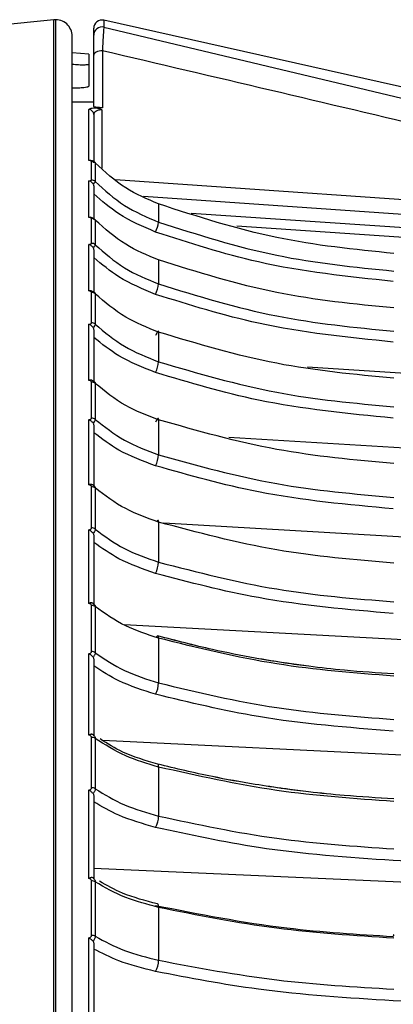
# Model space of a CAD drawing. Header units: millimetres. Extents: x -98 to 272, y -127 to 126.
# Tile 15 of 18: x -4 to 19, y 63 to 122. Entities that reach past the tile are written whole.
import ezdxf

# ---------------------------------------------------------------- set-up
doc = ezdxf.new("R2010")
doc.units = ezdxf.units.MM

msp = doc.modelspace()

# ---------------------------------------------------------------- linework, layer by layer
at = {"color": 7, "linetype": 'Continuous', "lineweight": 25}
for p, q in [((-1.6, 121.889), (-5.162, 121.531)), ((-1.6, 9.5), (-1.6, 121.889)), ((-1.5, 121.894), (-1.5, 9.5)), ((58.15, 109.101), (1.41, 121.863)), ((1.41, 121.863), (1.41, 121.446)), ((0.8, 120.96), (0.8, 121.375)), ((1.41, 121.446), (58.15, 107.887)), ((0.5, 119.813), (-0.5, 119.9)), ((1.319, 120.022), (1.319, 116.593)), ((0.5, 119.813), (0.5, 117.891)), ((0.8, 116.671), (0.8, 119.755)), ((-0.5, 116.944), (0.8, 116.944)), ((0.5, 113.414), (0.5, 116.478)), ((1.281, 116.473), (1.281, 112.95)), ((0.8, 116.181), (0.8, 113.312)), ((0.668, 112.239), (0.668, 113.365)), ((0.888, 113.273), (0.888, 112.147)), ((0.5, 109.981), (0.5, 112.184)), ((0.8, 111.833), (0.8, 109.919)), ((4.702, 110.794), (4.702, 109.7)), ((0.668, 108.426), (0.668, 109.915)), ((0.888, 109.825), (0.888, 108.338)), ((0.5, 105.551), (0.5, 108.355)), ((0.8, 107.994), (0.8, 105.489)), ((4.702, 107.421), (4.702, 105.975)), ((0.668, 103.632), (0.668, 105.47)), ((0.888, 105.383), (0.888, 103.547)), ((0.5, 100.166), (0.5, 103.544)), ((0.8, 103.177), (0.8, 100.024)), ((4.702, 103.075), (4.702, 101.289)), ((55.614, 98.285), (13.67, 100.958)), ((0.668, 97.898), (0.668, 100.069)), ((0.888, 99.987), (0.888, 97.818)), ((0.5, 93.874), (0.5, 97.796)), ((0.8, 97.425), (0.8, 93.765)), ((4.702, 97.796), (4.702, 95.687)), ((55.614, 93.891), (8.932, 96.734)), ((0.668, 91.278), (0.668, 93.762)), ((0.888, 93.685), (0.888, 91.204)), ((4.702, 91.631), (4.702, 89.218)), ((55.614, 88.648), (5.017, 91.557)), ((0.5, 86.731), (0.5, 91.161)), ((0.8, 90.791), (0.8, 86.656)), ((0.668, 83.832), (0.668, 86.606)), ((0.888, 86.535), (0.888, 83.763)), ((55.614, 82.601), (2.633, 85.44)), ((4.702, 84.636), (4.702, 81.941)), ((0.5, 78.803), (0.5, 83.702)), ((0.8, 83.335), (0.8, 78.763)), ((0.668, 75.626), (0.668, 78.666)), ((0.888, 78.601), (0.888, 75.564)), ((55.614, 75.807), (1.349, 78.475)), ((4.702, 76.875), (4.702, 73.922)), ((0.5, 70.162), (0.5, 75.484)), ((0.8, 75.125), (0.8, 70.157)), ((55.614, 68.326), (0.8, 70.755)), ((0.668, 66.736), (0.668, 70.013)), ((0.888, 69.955), (0.888, 66.681)), ((4.685, 68.616), (4.643, 68.624)), ((4.702, 68.417), (4.702, 65.233)), ((0.5, 60.885), (0.5, 66.583)), ((0.8, 66.234), (0.8, 60.915))]:
    msp.add_line(p, q, dxfattribs=at)
at = {"color": 7, "linetype": 'Continuous', "lineweight": 25, "flags": 128}
for points in [[(1.319, 120.022), (1.219, 120.018), (1.122, 120.004), (1.032, 119.98), (0.953, 119.947), (0.888, 119.906), (0.84, 119.859), (0.81, 119.808), (0.8, 119.755)], [(1.319, 116.593), (1.067, 116.592), (0.87, 116.59)], [(2.112, 112.27), (26.971, 110.531), (47.156, 109.12)], [(47.093, 108.214), (21.43, 110.011), (3.785, 111.246)], [(6.664, 110.237), (20.122, 109.326), (32.323, 108.5), (44.524, 107.674), (56.725, 106.848)], [(56.691, 106.256), (25.672, 108.356), (9.413, 109.456)], [(4.702, 103.075), (4.699, 103.11), (4.689, 103.128), (4.673, 103.127), (4.651, 103.108), (4.624, 103.071), (4.594, 103.018), (4.561, 102.952), (4.526, 102.874)], [(4.702, 97.796), (4.699, 97.839), (4.689, 97.866), (4.673, 97.874), (4.651, 97.864), (4.624, 97.836), (4.594, 97.791), (4.561, 97.731), (4.526, 97.658)], [(4.702, 91.631), (4.699, 91.683), (4.689, 91.718), (4.673, 91.735), (4.651, 91.734), (4.624, 91.715), (4.594, 91.678), (4.593, 91.677)], [(4.702, 84.636), (4.699, 84.695), (4.689, 84.739), (4.673, 84.766), (4.651, 84.774), (4.624, 84.763), (4.594, 84.735), (4.565, 84.695)], [(4.702, 76.875), (4.699, 76.941), (4.689, 76.993), (4.673, 77.028), (4.651, 77.046), (4.649, 77.046)], [(56.691, 69.561), (35.493, 70.501), (18.837, 71.239)], [(4.702, 68.417), (4.699, 68.49), (4.689, 68.55), (4.673, 68.594), (4.651, 68.62), (4.643, 68.624)], [(18.86, 66.768), (18.857, 66.768), (18.851, 66.753), (18.844, 66.72), (18.837, 66.669)], [(56.691, 61.315), (35.493, 62.143), (18.837, 62.794)]]:
    msp.add_lwpolyline(points, dxfattribs=at)
at = {"color": 7, "linetype": 'Continuous', "lineweight": 25}
for centre, radius, start, end in [((-1.5, 120.894), 1, 0, 95.74319), ((1.3, 121.375), 0.5, 77.32433, 180), ((1.3, 120.959), 0.5, 77.26021, 179.87276), ((0.501, 116.18), 0.299, 0.2513, 90.24911), ((0.669, 113.06), 0.305, 44.08232, 90.19236), ((0.669, 111.933), 0.307, 44.44042, 90.24238), ((0.67, 109.605), 0.31, 45.18657, 90.34235), ((2.186, 110.118), 2.551, 336.54551, 350.56263), ((0.67, 108.114), 0.312, 45.6696, 90.40405), ((2.434, 106.274), 2.288, 336.11227, 352.46562), ((0.671, 105.153), 0.316, 46.6406, 90.52108), ((0.671, 103.312), 0.32, 47.25207, 90.59009), ((2.606, 101.509), 2.108, 335.64218, 354.03229), ((0.672, 99.743), 0.326, 48.45447, 90.71558), ((0.672, 97.568), 0.33, 49.19814, 90.78661), ((2.748, 95.845), 1.96, 335.0749, 355.37681), ((0.673, 93.423), 0.339, 50.63856, 90.9104), ((0.674, 90.934), 0.344, 51.51801, 90.97736), ((2.883, 89.327), 1.823, 334.36468, 356.58071), ((0.675, 86.25), 0.356, 53.20222, 91.08819), ((0.675, 83.468), 0.364, 54.2202, 91.14454), ((3.018, 82.008), 1.686, 333.46992, 357.70726), ((0.676, 78.285), 0.381, 56.15181, 91.23062), ((0.676, 75.235), 0.392, 57.30946, 91.26977), ((3.157, 73.954), 1.546, 332.34636, 358.81065), ((0.677, 69.598), 0.415, 59.48845, 91.31978), ((0.678, 66.305), 0.431, 60.78435, 91.3357), ((3.303, 65.235), 1.4, 330.94136, 359.94263)]:
    msp.add_arc(centre, radius, start, end, dxfattribs=at)
for points, knots in [([(1.41, 121.446), (1.405, 121.411), (1.394, 121.342), (1.372, 121.031), (1.347, 120.596), (1.328, 120.213), (1.319, 120.022)], [0, 0, 0, 0, 0.250163, 0.500569, 0.749977, 1, 1, 1, 1]), ([(-0.5, 9.5), (-0.5, 10.087), (-0.5, 14.411), (-0.5, 22.369), (-0.5, 33.202), (-0.5, 43.616), (-0.5, 53.508), (-0.5, 63.316), (-0.5, 72.84), (-0.5, 81.868), (-0.5, 89.836), (-0.5, 96.786), (-0.5, 102.728), (-0.5, 107.698), (-0.5, 111.731), (-0.5, 114.906), (-0.5, 117.543), (-0.5, 119.484), (-0.5, 120.686), (-0.5, 120.827), (-0.5, 120.894)], [0, 0, 0, 0, 0.009765, 0.071998, 0.133697, 0.194613, 0.254513, 0.313191, 0.380527, 0.445674, 0.508445, 0.568707, 0.627404, 0.683378, 0.736633, 0.787207, 0.835163, 0.89414, 0.949002, 1, 1, 1, 1]), ([(0.8, 119.755), (0.8, 120.106), (0.8, 120.733), (0.8, 120.891), (0.8, 120.96)], [0, 0, 0, 0, 0.559387, 1, 1, 1, 1]), ([(47.156, 109.12), (38.605, 111.175), (23.337, 114.846), (8.047, 118.44), (1.319, 120.022)], [0, 0, 0, 0, 0.56, 1, 1, 1, 1]), ([(0.5, 119.21), (0.496, 119.203), (0.488, 119.19), (0.405, 119.172), (0.223, 119.159), (-0.05, 119.164), (-0.3, 119.177), (-0.433, 119.188), (-0.5, 119.193)], [0, 0, 0, 0, 0.133289, 0.261242, 0.500285, 0.745366, 0.871596, 1, 1, 1, 1]), ([(-0.5, 117.785), (-0.373, 117.786), (-0.179, 117.789), (0.054, 117.802), (0.24, 117.818), (0.385, 117.841), (0.482, 117.866), (0.494, 117.882), (0.5, 117.891)], [0, 0, 0, 0, 0.240853, 0.368264, 0.50002, 0.697313, 0.83558, 1, 1, 1, 1]), ([(0.5, 116.478), (0.517, 116.5), (0.542, 116.532), (0.696, 116.569), (0.813, 116.583), (0.87, 116.59)], [0, 0, 0, 0, 0.498643, 0.75757, 1, 1, 1, 1]), ([(1.319, 116.593), (1.281, 116.593), (1.204, 116.594), (1.097, 116.599), (1.003, 116.608), (0.904, 116.622), (0.818, 116.644), (0.806, 116.662), (0.8, 116.671)], [0, 0, 0, 0, 0.124076, 0.25008, 0.3721, 0.501035, 0.749607, 1, 1, 1, 1]), ([(1.281, 116.473), (1.244, 116.47), (1.168, 116.466), (1.031, 116.434), (0.904, 116.371), (0.816, 116.28), (0.805, 116.214), (0.8, 116.181)], [0, 0, 0, 0, 0.107738, 0.221012, 0.465727, 0.728493, 1, 1, 1, 1]), ([(0.87, 116.59), (0.944, 116.585), (1.091, 116.574), (1.218, 116.506), (1.281, 116.473)], [0, 0, 0, 0, 0.501063, 1, 1, 1, 1]), ([(0.76, 113.308), (0.745, 113.328), (0.714, 113.367), (0.649, 113.404), (0.576, 113.423), (0.526, 113.417), (0.5, 113.414)], [0, 0, 0, 0, 0.236075, 0.479693, 0.733544, 1, 1, 1, 1]), ([(0.668, 113.365), (0.664, 113.372), (0.656, 113.385), (0.596, 113.404), (0.536, 113.41), (0.5, 113.414)], [0, 0, 0, 0, 0.279609, 0.560001, 1, 1, 1, 1]), ([(0.873, 113.298), (0.852, 113.315), (0.808, 113.351), (0.727, 113.385), (0.644, 113.408), (0.588, 113.415), (0.567, 113.418)], [0, 0, 0, 0, 0.252074, 0.52873, 0.819494, 1, 1, 1, 1]), ([(0.76, 113.308), (0.794, 113.31), (0.847, 113.312), (0.882, 113.296), (0.886, 113.28), (0.888, 113.273)], [0, 0, 0, 0, 0.480439, 0.736529, 1, 1, 1, 1]), ([(4.702, 110.794), (4.02, 111.086), (2.598, 111.694), (1.473, 112.733), (0.888, 113.273)], [0, 0, 0, 0, 0.480094, 1, 1, 1, 1]), ([(0.5, 112.184), (0.524, 112.187), (0.57, 112.192), (0.624, 112.206), (0.66, 112.222), (0.665, 112.233), (0.668, 112.239)], [0, 0, 0, 0, 0.281116, 0.559961, 0.780263, 1, 1, 1, 1]), ([(0.76, 111.995), (0.745, 112.018), (0.714, 112.066), (0.649, 112.121), (0.576, 112.163), (0.526, 112.177), (0.5, 112.184)], [0, 0, 0, 0, 0.236075, 0.479693, 0.733544, 1, 1, 1, 1]), ([(0.888, 112.147), (0.886, 112.137), (0.882, 112.116), (0.847, 112.066), (0.794, 112.023), (0.76, 111.995)], [0, 0, 0, 0, 0.263471, 0.519561, 1, 1, 1, 1]), ([(0.888, 112.147), (1.449, 111.633), (2.571, 110.605), (3.992, 110.002), (4.702, 109.7)], [0, 0, 0, 0, 0.5, 1, 1, 1, 1]), ([(0.76, 111.995), (0.772, 111.969), (0.795, 111.917), (0.798, 111.861), (0.8, 111.833)], [0, 0, 0, 0, 0.498932, 1, 1, 1, 1]), ([(4.526, 109.103), (3.763, 109.429), (2.395, 110.012), (1.289, 110.972), (0.8, 111.396)], [0, 0, 0, 0, 0.558156, 1, 1, 1, 1]), ([(18.872, 107.81), (16.502, 108.052), (11.666, 108.544), (7.054, 110.034), (4.702, 110.794)], [0, 0, 0, 0, 0.490197, 1, 1, 1, 1]), ([(0.76, 109.893), (0.745, 109.911), (0.714, 109.948), (0.649, 109.981), (0.576, 109.994), (0.526, 109.985), (0.5, 109.981)], [0, 0, 0, 0, 0.2360748, 0.4796934, 0.7335442, 1, 1, 1, 1]), ([(0.668, 109.915), (0.664, 109.924), (0.656, 109.942), (0.596, 109.967), (0.536, 109.975), (0.5, 109.981)], [0, 0, 0, 0, 0.279609, 0.560001, 1, 1, 1, 1]), ([(0.868, 109.866), (0.829, 109.897), (0.766, 109.944), (0.681, 109.968), (0.65, 109.976)], [0, 0, 0, 0, 0.632238, 1, 1, 1, 1]), ([(0.76, 109.893), (0.794, 109.89), (0.847, 109.885), (0.882, 109.857), (0.886, 109.836), (0.888, 109.825)], [0, 0, 0, 0, 0.480439, 0.736529, 1, 1, 1, 1]), ([(4.702, 107.421), (4.02, 107.704), (2.598, 108.294), (1.473, 109.301), (0.888, 109.825)], [0, 0, 0, 0, 0.480094, 1, 1, 1, 1]), ([(4.702, 109.7), (7.054, 108.95), (11.666, 107.478), (16.502, 106.992), (18.872, 106.753)], [0, 0, 0, 0, 0.509803, 1, 1, 1, 1]), ([(18.837, 106.127), (16.104, 106.415), (11.22, 106.93), (6.573, 108.439), (4.526, 109.103)], [0, 0, 0, 0, 0.559687, 1, 1, 1, 1]), ([(0.5, 108.355), (0.524, 108.358), (0.57, 108.365), (0.624, 108.383), (0.66, 108.404), (0.665, 108.419), (0.668, 108.426)], [0, 0, 0, 0, 0.281116, 0.559961, 0.780263, 1, 1, 1, 1]), ([(0.76, 108.157), (0.745, 108.18), (0.714, 108.227), (0.649, 108.284), (0.576, 108.329), (0.526, 108.346), (0.5, 108.355)], [0, 0, 0, 0, 0.236075, 0.479693, 0.733544, 1, 1, 1, 1]), ([(0.888, 108.338), (0.886, 108.324), (0.882, 108.298), (0.847, 108.237), (0.794, 108.189), (0.76, 108.157)], [0, 0, 0, 0, 0.263471, 0.519561, 1, 1, 1, 1]), ([(0.76, 108.157), (0.772, 108.131), (0.795, 108.079), (0.798, 108.022), (0.8, 107.994)], [0, 0, 0, 0, 0.498932, 1, 1, 1, 1]), ([(0.888, 108.338), (1.449, 107.841), (2.571, 106.849), (3.992, 106.266), (4.702, 105.975)], [0, 0, 0, 0, 0.5, 1, 1, 1, 1]), ([(4.526, 105.348), (3.763, 105.663), (2.395, 106.226), (1.289, 107.153), (0.8, 107.562)], [0, 0, 0, 0, 0.558156, 1, 1, 1, 1]), ([(18.872, 104.527), (16.502, 104.761), (11.666, 105.239), (7.054, 106.684), (4.702, 107.421)], [0, 0, 0, 0, 0.490197, 1, 1, 1, 1]), ([(4.702, 105.975), (7.054, 105.25), (11.666, 103.829), (16.502, 103.36), (18.872, 103.129)], [0, 0, 0, 0, 0.509803, 1, 1, 1, 1]), ([(0.76, 105.483), (0.745, 105.5), (0.714, 105.534), (0.649, 105.561), (0.576, 105.57), (0.526, 105.558), (0.5, 105.551)], [0, 0, 0, 0, 0.236075, 0.479693, 0.733544, 1, 1, 1, 1]), ([(0.668, 105.47), (0.664, 105.481), (0.656, 105.502), (0.596, 105.534), (0.536, 105.545), (0.5, 105.551)], [0, 0, 0, 0, 0.279609, 0.560001, 1, 1, 1, 1]), ([(0.862, 105.443), (0.821, 105.475), (0.758, 105.524), (0.672, 105.55), (0.643, 105.558)], [0, 0, 0, 0, 0.659703, 1, 1, 1, 1]), ([(0.76, 105.483), (0.794, 105.475), (0.847, 105.463), (0.882, 105.424), (0.886, 105.397), (0.888, 105.383)], [0, 0, 0, 0, 0.480439, 0.736529, 1, 1, 1, 1]), ([(4.702, 103.075), (4.02, 103.347), (2.598, 103.913), (1.473, 104.88), (0.888, 105.383)], [0, 0, 0, 0, 0.480094, 1, 1, 1, 1]), ([(18.837, 102.474), (16.104, 102.753), (11.22, 103.25), (6.573, 104.707), (4.526, 105.348)], [0, 0, 0, 0, 0.5596873, 1, 1, 1, 1]), ([(0.5, 103.544), (0.524, 103.548), (0.57, 103.557), (0.624, 103.578), (0.66, 103.604), (0.665, 103.622), (0.668, 103.632)], [0, 0, 0, 0, 0.281116, 0.559961, 0.780263, 1, 1, 1, 1]), ([(0.76, 103.339), (0.745, 103.362), (0.714, 103.409), (0.649, 103.467), (0.576, 103.514), (0.526, 103.534), (0.5, 103.544)], [0, 0, 0, 0, 0.236075, 0.479693, 0.733544, 1, 1, 1, 1]), ([(0.888, 103.547), (0.886, 103.531), (0.882, 103.499), (0.847, 103.428), (0.794, 103.375), (0.76, 103.339)], [0, 0, 0, 0, 0.263471, 0.519561, 1, 1, 1, 1]), ([(0.76, 103.339), (0.772, 103.314), (0.795, 103.262), (0.798, 103.205), (0.8, 103.177)], [0, 0, 0, 0, 0.4989318, 1, 1, 1, 1]), ([(0.888, 103.547), (1.449, 103.073), (2.571, 102.124), (3.992, 101.568), (4.702, 101.289)], [0, 0, 0, 0, 0.5, 1, 1, 1, 1]), ([(4.526, 100.639), (3.763, 100.94), (2.395, 101.478), (1.289, 102.363), (0.8, 102.754)], [0, 0, 0, 0, 0.558156, 1, 1, 1, 1]), ([(18.872, 100.297), (16.502, 100.521), (11.666, 100.98), (7.054, 102.368), (4.702, 103.075)], [0, 0, 0, 0, 0.490197, 1, 1, 1, 1]), ([(4.702, 101.289), (7.054, 100.597), (11.666, 99.24), (16.502, 98.791), (18.872, 98.571)], [0, 0, 0, 0, 0.5098032, 1, 1, 1, 1]), ([(18.837, 97.894), (16.104, 98.16), (11.22, 98.635), (6.573, 100.026), (4.526, 100.639)], [0, 0, 0, 0, 0.559687, 1, 1, 1, 1]), ([(0.76, 100.117), (0.745, 100.132), (0.714, 100.163), (0.649, 100.185), (0.576, 100.189), (0.526, 100.174), (0.5, 100.166)], [0, 0, 0, 0, 0.236075, 0.479693, 0.733544, 1, 1, 1, 1]), ([(0.668, 100.069), (0.664, 100.082), (0.656, 100.108), (0.596, 100.145), (0.536, 100.158), (0.5, 100.166)], [0, 0, 0, 0, 0.279609, 0.560001, 1, 1, 1, 1]), ([(0.76, 100.117), (0.794, 100.105), (0.847, 100.086), (0.882, 100.036), (0.886, 100.003), (0.888, 99.987)], [0, 0, 0, 0, 0.480439, 0.736529, 1, 1, 1, 1]), ([(4.702, 97.796), (4.02, 98.054), (2.598, 98.591), (1.473, 99.51), (0.888, 99.987)], [0, 0, 0, 0, 0.480094, 1, 1, 1, 1]), ([(0.5, 97.796), (0.524, 97.8), (0.57, 97.81), (0.624, 97.835), (0.66, 97.866), (0.665, 97.888), (0.668, 97.898)], [0, 0, 0, 0, 0.281116, 0.559961, 0.780263, 1, 1, 1, 1]), ([(0.76, 97.586), (0.745, 97.608), (0.714, 97.654), (0.649, 97.712), (0.576, 97.762), (0.526, 97.784), (0.5, 97.796)], [0, 0, 0, 0, 0.236075, 0.479693, 0.733544, 1, 1, 1, 1]), ([(0.888, 97.818), (0.886, 97.799), (0.882, 97.762), (0.847, 97.683), (0.794, 97.624), (0.76, 97.586)], [0, 0, 0, 0, 0.263471, 0.519561, 1, 1, 1, 1]), ([(0.76, 97.586), (0.772, 97.561), (0.795, 97.51), (0.798, 97.454), (0.8, 97.425)], [0, 0, 0, 0, 0.498932, 1, 1, 1, 1]), ([(0.888, 97.818), (1.449, 97.37), (2.571, 96.475), (3.992, 95.95), (4.702, 95.687)], [0, 0, 0, 0, 0.5, 1, 1, 1, 1]), ([(18.872, 95.158), (16.502, 95.372), (11.666, 95.807), (7.054, 97.124), (4.702, 97.796)], [0, 0, 0, 0, 0.490197, 1, 1, 1, 1]), ([(4.526, 95.019), (3.763, 95.302), (2.395, 95.811), (1.289, 96.647), (0.8, 97.016)], [0, 0, 0, 0, 0.558156, 1, 1, 1, 1]), ([(4.702, 95.687), (7.054, 95.033), (11.666, 93.752), (16.502, 93.328), (18.872, 93.121)], [0, 0, 0, 0, 0.509803, 1, 1, 1, 1]), ([(18.837, 92.427), (16.104, 92.678), (11.22, 93.127), (6.573, 94.44), (4.526, 95.019)], [0, 0, 0, 0, 0.559687, 1, 1, 1, 1]), ([(0.76, 93.845), (0.745, 93.858), (0.714, 93.885), (0.649, 93.902), (0.576, 93.901), (0.526, 93.883), (0.5, 93.874)], [0, 0, 0, 0, 0.236075, 0.479693, 0.733544, 1, 1, 1, 1]), ([(0.668, 93.762), (0.664, 93.777), (0.656, 93.807), (0.596, 93.85), (0.536, 93.865), (0.5, 93.874)], [0, 0, 0, 0, 0.279609, 0.560001, 1, 1, 1, 1]), ([(0.76, 93.845), (0.794, 93.828), (0.847, 93.802), (0.882, 93.742), (0.886, 93.704), (0.888, 93.685)], [0, 0, 0, 0, 0.480439, 0.736529, 1, 1, 1, 1]), ([(4.702, 91.631), (4.02, 91.873), (2.598, 92.377), (1.473, 93.238), (0.888, 93.685)], [0, 0, 0, 0, 0.480094, 1, 1, 1, 1]), ([(18.872, 89.158), (16.502, 89.358), (11.666, 89.766), (7.054, 91.001), (4.702, 91.631)], [0, 0, 0, 0, 0.490197, 1, 1, 1, 1]), ([(0.5, 91.161), (0.524, 91.167), (0.57, 91.178), (0.624, 91.207), (0.66, 91.241), (0.665, 91.266), (0.668, 91.278)], [0, 0, 0, 0, 0.281116, 0.559961, 0.780263, 1, 1, 1, 1]), ([(0.76, 90.949), (0.745, 90.97), (0.714, 91.015), (0.649, 91.073), (0.576, 91.124), (0.526, 91.149), (0.5, 91.161)], [0, 0, 0, 0, 0.236075, 0.479693, 0.733544, 1, 1, 1, 1]), ([(0.888, 91.204), (0.886, 91.182), (0.882, 91.14), (0.847, 91.053), (0.794, 90.99), (0.76, 90.949)], [0, 0, 0, 0, 0.263471, 0.519561, 1, 1, 1, 1]), ([(0.76, 90.949), (0.772, 90.924), (0.795, 90.875), (0.798, 90.819), (0.8, 90.791)], [0, 0, 0, 0, 0.498932, 1, 1, 1, 1]), ([(0.888, 91.204), (1.449, 90.786), (2.571, 89.952), (3.992, 89.463), (4.702, 89.218)], [0, 0, 0, 0, 0.5, 1, 1, 1, 1]), ([(4.526, 88.538), (3.763, 88.802), (2.395, 89.276), (1.289, 90.055), (0.8, 90.399)], [0, 0, 0, 0, 0.558156, 1, 1, 1, 1]), ([(4.702, 89.218), (7.054, 88.609), (11.666, 87.415), (16.502, 87.02), (18.872, 86.827)], [0, 0, 0, 0, 0.509803, 1, 1, 1, 1]), ([(18.837, 86.123), (16.104, 86.357), (11.22, 86.775), (6.573, 87.999), (4.526, 88.538)], [0, 0, 0, 0, 0.5596873, 1, 1, 1, 1]), ([(0.76, 86.723), (0.745, 86.734), (0.714, 86.757), (0.649, 86.769), (0.576, 86.763), (0.526, 86.742), (0.5, 86.731)], [0, 0, 0, 0, 0.236075, 0.479693, 0.733544, 1, 1, 1, 1]), ([(0.668, 86.606), (0.664, 86.623), (0.656, 86.656), (0.596, 86.704), (0.536, 86.721), (0.5, 86.731)], [0, 0, 0, 0, 0.279609, 0.560001, 1, 1, 1, 1]), ([(0.76, 86.723), (0.794, 86.702), (0.847, 86.669), (0.882, 86.599), (0.886, 86.556), (0.888, 86.535)], [0, 0, 0, 0, 0.480439, 0.736529, 1, 1, 1, 1]), ([(0.8, 86.656), (0.798, 86.666), (0.795, 86.686), (0.772, 86.711), (0.76, 86.723)], [0, 0, 0, 0, 0.501334, 1, 1, 1, 1]), ([(4.702, 84.636), (4.02, 84.86), (2.598, 85.326), (1.473, 86.121), (0.888, 86.535)], [0, 0, 0, 0, 0.4800942, 1, 1, 1, 1]), ([(12.199, 83.16), (11.637, 83.249), (10.209, 83.478), (7.677, 83.983), (5.749, 84.488), (4.657, 84.774)], [0, 0, 0, 0, 0.219526, 0.557621, 1, 1, 1, 1]), ([(12.558, 83.107), (12.48, 83.117), (11.796, 83.212), (10.254, 83.476), (7.68, 83.98), (5.753, 84.486), (4.661, 84.773)], [0, 0, 0, 0, 0.028881, 0.254124, 0.577236, 1, 1, 1, 1]), ([(18.872, 82.35), (16.502, 82.535), (11.666, 82.912), (7.054, 84.054), (4.702, 84.636)], [0, 0, 0, 0, 0.4901968, 1, 1, 1, 1]), ([(0.5, 83.702), (0.524, 83.708), (0.57, 83.72), (0.624, 83.752), (0.66, 83.791), (0.665, 83.818), (0.668, 83.832)], [0, 0, 0, 0, 0.281116, 0.559961, 0.780263, 1, 1, 1, 1]), ([(0.76, 83.488), (0.745, 83.509), (0.714, 83.551), (0.649, 83.609), (0.576, 83.661), (0.526, 83.688), (0.5, 83.702)], [0, 0, 0, 0, 0.236075, 0.479693, 0.733544, 1, 1, 1, 1]), ([(0.888, 83.763), (0.886, 83.74), (0.882, 83.693), (0.847, 83.598), (0.794, 83.531), (0.76, 83.488)], [0, 0, 0, 0, 0.263471, 0.519561, 1, 1, 1, 1]), ([(0.888, 83.763), (1.449, 83.38), (2.571, 82.614), (3.992, 82.165), (4.702, 81.941)], [0, 0, 0, 0, 0.5, 1, 1, 1, 1]), ([(0.76, 83.488), (0.772, 83.464), (0.795, 83.417), (0.798, 83.363), (0.8, 83.335)], [0, 0, 0, 0, 0.4989318, 1, 1, 1, 1]), ([(18.863, 82.482), (17.87, 82.545), (16.156, 82.653), (13.981, 82.907), (12.751, 83.068), (12.24, 83.153), (12.199, 83.16)], [0, 0, 0, 0, 0.443668, 0.766598, 0.981132, 1, 1, 1, 1]), ([(18.863, 82.482), (17.871, 82.546), (16.158, 82.656), (14.059, 82.891), (12.953, 83.05), (12.558, 83.107)], [0, 0, 0, 0, 0.469074, 0.810491, 1, 1, 1, 1]), ([(4.526, 81.255), (3.763, 81.498), (2.395, 81.932), (1.289, 82.647), (0.8, 82.963)], [0, 0, 0, 0, 0.558156, 1, 1, 1, 1]), ([(4.702, 81.941), (7.054, 81.382), (11.666, 80.286), (16.502, 79.924), (18.872, 79.747)], [0, 0, 0, 0, 0.509803, 1, 1, 1, 1]), ([(18.837, 79.039), (16.104, 79.253), (11.22, 79.637), (6.573, 80.761), (4.526, 81.255)], [0, 0, 0, 0, 0.559687, 1, 1, 1, 1]), ([(0.76, 78.815), (0.745, 78.825), (0.714, 78.844), (0.649, 78.85), (0.576, 78.839), (0.526, 78.816), (0.5, 78.803)], [0, 0, 0, 0, 0.236075, 0.479693, 0.733544, 1, 1, 1, 1]), ([(0.668, 78.666), (0.664, 78.684), (0.656, 78.721), (0.596, 78.774), (0.536, 78.792), (0.5, 78.803)], [0, 0, 0, 0, 0.279609, 0.560001, 1, 1, 1, 1]), ([(0.76, 78.815), (0.794, 78.79), (0.847, 78.751), (0.882, 78.672), (0.886, 78.625), (0.888, 78.601)], [0, 0, 0, 0, 0.480439, 0.736529, 1, 1, 1, 1]), ([(0.8, 78.763), (0.798, 78.77), (0.795, 78.785), (0.772, 78.805), (0.76, 78.815)], [0, 0, 0, 0, 0.501334, 1, 1, 1, 1]), ([(4.702, 76.875), (4.02, 77.078), (2.598, 77.502), (1.473, 78.225), (0.888, 78.601)], [0, 0, 0, 0, 0.480094, 1, 1, 1, 1]), ([(4.649, 77.046), (3.919, 77.261), (2.632, 77.639), (1.626, 78.287), (1.191, 78.567)], [0, 0, 0, 0, 0.567689, 1, 1, 1, 1]), ([(12.45, 75.543), (12.406, 75.549), (11.755, 75.631), (10.246, 75.867), (7.67, 76.325), (5.742, 76.785), (4.649, 77.046)], [0, 0, 0, 0, 0.0165, 0.244616, 0.571848, 1, 1, 1, 1]), ([(12.294, 75.564), (11.699, 75.65), (10.237, 75.862), (7.672, 76.327), (5.743, 76.786), (4.65, 77.046)], [0, 0, 0, 0, 0.229465, 0.563255, 1, 1, 1, 1]), ([(18.872, 74.797), (16.502, 74.965), (11.666, 75.308), (7.054, 76.346), (4.702, 76.875)], [0, 0, 0, 0, 0.4901968, 1, 1, 1, 1]), ([(0.5, 75.484), (0.524, 75.491), (0.57, 75.504), (0.624, 75.539), (0.66, 75.581), (0.665, 75.611), (0.668, 75.626)], [0, 0, 0, 0, 0.281116, 0.559961, 0.780263, 1, 1, 1, 1]), ([(0.76, 75.271), (0.745, 75.291), (0.714, 75.331), (0.649, 75.387), (0.576, 75.44), (0.526, 75.469), (0.5, 75.484)], [0, 0, 0, 0, 0.236075, 0.479693, 0.733544, 1, 1, 1, 1]), ([(0.888, 75.564), (0.886, 75.539), (0.882, 75.488), (0.847, 75.386), (0.794, 75.316), (0.76, 75.271)], [0, 0, 0, 0, 0.263471, 0.5195608, 1, 1, 1, 1]), ([(0.888, 75.564), (1.449, 75.219), (2.571, 74.529), (3.992, 74.124), (4.702, 73.922)], [0, 0, 0, 0, 0.5, 1, 1, 1, 1]), ([(18.861, 74.962), (17.869, 75.019), (16.153, 75.117), (13.978, 75.349), (12.781, 75.491), (12.302, 75.562), (12.294, 75.564)], [0, 0, 0, 0, 0.450453, 0.778321, 0.996135, 1, 1, 1, 1]), ([(18.861, 74.963), (17.868, 75.02), (16.153, 75.12), (14.019, 75.339), (12.878, 75.487), (12.45, 75.543)], [0, 0, 0, 0, 0.461569, 0.797523, 1, 1, 1, 1]), ([(0.76, 75.271), (0.772, 75.248), (0.795, 75.204), (0.798, 75.151), (0.8, 75.125)], [0, 0, 0, 0, 0.498932, 1, 1, 1, 1]), ([(4.526, 73.237), (3.763, 73.455), (2.395, 73.847), (1.289, 74.491), (0.8, 74.776)], [0, 0, 0, 0, 0.558156, 1, 1, 1, 1]), ([(4.702, 73.922), (7.054, 73.418), (11.666, 72.43), (16.502, 72.104), (18.872, 71.944)], [0, 0, 0, 0, 0.5098032, 1, 1, 1, 1]), ([(18.837, 71.239), (16.104, 71.432), (11.22, 71.778), (6.573, 72.791), (4.526, 73.237)], [0, 0, 0, 0, 0.559687, 1, 1, 1, 1]), ([(0.76, 70.194), (0.745, 70.201), (0.714, 70.216), (0.649, 70.217), (0.576, 70.201), (0.526, 70.175), (0.5, 70.162)], [0, 0, 0, 0, 0.236075, 0.479693, 0.733544, 1, 1, 1, 1]), ([(0.668, 70.013), (0.664, 70.033), (0.656, 70.073), (0.596, 70.129), (0.536, 70.15), (0.5, 70.162)], [0, 0, 0, 0, 0.279609, 0.560001, 1, 1, 1, 1]), ([(0.76, 70.194), (0.794, 70.165), (0.847, 70.119), (0.882, 70.032), (0.886, 69.981), (0.888, 69.955)], [0, 0, 0, 0, 0.480439, 0.736529, 1, 1, 1, 1]), ([(0.8, 70.157), (0.798, 70.161), (0.795, 70.171), (0.772, 70.186), (0.76, 70.194)], [0, 0, 0, 0, 0.501334, 1, 1, 1, 1]), ([(4.636, 68.626), (3.904, 68.818), (2.605, 69.159), (1.591, 69.741), (1.148, 69.995)], [0, 0, 0, 0, 0.563994, 1, 1, 1, 1]), ([(4.702, 68.417), (4.02, 68.598), (2.598, 68.976), (1.473, 69.62), (0.888, 69.955)], [0, 0, 0, 0, 0.480094, 1, 1, 1, 1]), ([(4.526, 68.539), (7.138, 68.022), (11.803, 67.098), (16.687, 66.8), (18.837, 66.669)], [0, 0, 0, 0, 0.559687, 1, 1, 1, 1]), ([(18.872, 66.566), (16.502, 66.716), (11.666, 67.021), (7.054, 67.946), (4.702, 68.417)], [0, 0, 0, 0, 0.490197, 1, 1, 1, 1]), ([(0.5, 66.583), (0.524, 66.59), (0.57, 66.605), (0.624, 66.642), (0.66, 66.687), (0.665, 66.72), (0.668, 66.736)], [0, 0, 0, 0, 0.281116, 0.559961, 0.780263, 1, 1, 1, 1]), ([(0.76, 66.372), (0.745, 66.391), (0.714, 66.428), (0.649, 66.483), (0.576, 66.536), (0.526, 66.567), (0.5, 66.583)], [0, 0, 0, 0, 0.236075, 0.479693, 0.733544, 1, 1, 1, 1]), ([(0.888, 66.681), (0.886, 66.654), (0.882, 66.599), (0.847, 66.492), (0.794, 66.419), (0.76, 66.372)], [0, 0, 0, 0, 0.263471, 0.519561, 1, 1, 1, 1]), ([(0.888, 66.681), (1.449, 66.377), (2.571, 65.768), (3.992, 65.412), (4.702, 65.233)], [0, 0, 0, 0, 0.5, 1, 1, 1, 1]), ([(0.76, 66.372), (0.772, 66.351), (0.795, 66.309), (0.798, 66.259), (0.8, 66.234)], [0, 0, 0, 0, 0.498932, 1, 1, 1, 1]), ([(4.526, 64.555), (3.763, 64.748), (2.395, 65.093), (1.289, 65.661), (0.8, 65.912)], [0, 0, 0, 0, 0.558156, 1, 1, 1, 1]), ([(4.702, 65.233), (7.054, 64.789), (11.666, 63.919), (16.502, 63.631), (18.872, 63.49)], [0, 0, 0, 0, 0.509803, 1, 1, 1, 1]), ([(18.837, 62.794), (16.104, 62.965), (11.22, 63.269), (6.573, 64.162), (4.526, 64.555)], [0, 0, 0, 0, 0.5596873, 1, 1, 1, 1])]:
    msp.add_open_spline(points, degree=3, knots=knots, dxfattribs=at)

doc.saveas('drawing.dxf')
